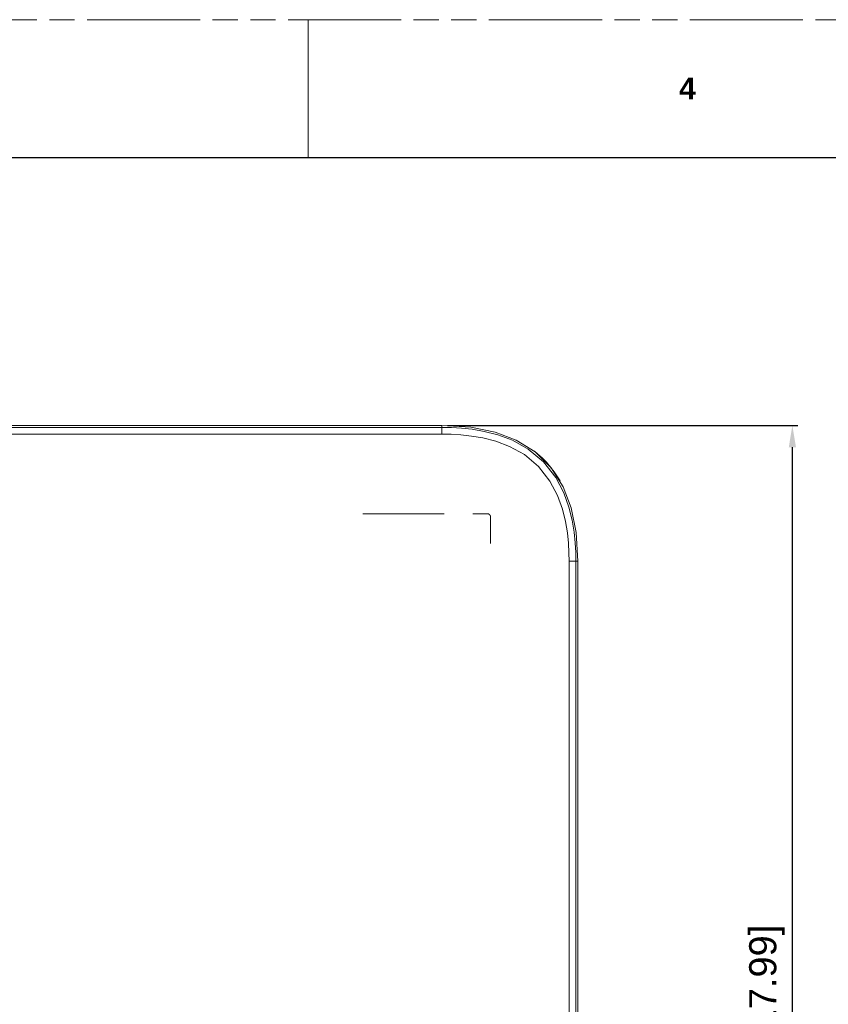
# Model space of a CAD drawing. Header units: millimetres. Extents: x 3925 to 5043, y -86 to 778.
# Tile 56 of 113: x 4431 to 4579, y 596 to 778. Entities that reach past the tile are written whole.
import ezdxf

# ---------------------------------------------------------------- set-up
doc = ezdxf.new("R2010")
doc.units = ezdxf.units.MM
doc.header["$LTSCALE"] = 46.255
doc.header["$PDMODE"] = 3
doc.header["$PDSIZE"] = 1
doc.linetypes.add('PHANTOM', pattern=[0.8, 0.45, -0.05, 0.1, -0.05, 0.1, -0.05])
doc.layers.get('0').update_dxf_attribs({"linetype": 'CONTINUOUS'})
doc.layers.get('Defpoints').update_dxf_attribs({"linetype": 'CONTINUOUS'})
doc.layers.add('H30K-REAR-CODXF_CONTINUOUS_LINE', color=7, linetype='CONTINUOUS')
doc.layers.add('H30K-TOP-COVDXF_CONTINUOUS_LINE', color=7, linetype='CONTINUOUS')
doc.styles.add('SLDTEXTSTYLE0', font='arialbd.ttf', dxfattribs={"height": 5.5})
doc.styles.add('SLDTEXTSTYLE2', font='arial.ttf')
doc.dimstyles.new('SLDDIMSTYLE1', dxfattribs={"dimtxt": 5.650301, "dimasz": 4.572, "dimexe": 0, "dimexo": 0.0625, "dimgap": 1.412575, "dimtad": 0, "dimtih": 1, "dimtoh": 1, "dimlfac": 3.5, "dimrnd": 1e-09, "dimzin": 4, "dimdsep": 46, "dimtxsty": 'SLDTEXTSTYLE0', "dimsah": 1, "dimcen": 0.09, "dimadec": 0, "dimazin": 1, "dimtol": 1, "dimtp": 0.8, "dimtm": 0.8, "dimtfac": 1, "dimtdec": 1, "dimtofl": 0, "dimtmove": 0, "dimatfit": 3, "dimfxl": 1, "dimfrac": 2, "dimtolj": 1, "dimarcsym": 0})

# ---------------------------------------------------------------- blocks, each defined once
blk = doc.blocks.new('*D90')
at = {"color": 0, "linetype": 'Continuous', "lineweight": -2}
for p, q in [((4509.32, 702.85), (4573.84, 702.85)), ((4572.84, 478.35), (4572.84, 698.85)), ((4526.57, 474.35), (4573.84, 474.35))]:
    blk.add_line(p, q, dxfattribs=at)
at = {"color": 0, "linetype": 'Continuous'}
for points in [[(4572.18, 698.85), (4573.51, 698.85), (4572.84, 702.85)], [(4572.18, 478.35), (4573.51, 478.35), (4572.84, 474.35)]]:
    blk.add_solid(points, dxfattribs=at)
at = {"layer": 'Defpoints', "color": 0, "linetype": 'Continuous'}
for p in [(4508.32, 702.85), (4572.84, 702.85), (4525.57, 474.35)]:
    blk.add_point(p, dxfattribs=at)
at = {"color": 0, "linetype": 'Continuous', "lineweight": 0, "insert": (4568.14, 588.6), "char_height": 5, "attachment_point": 5, "rotation": 90, "style": 'SLDTEXTSTYLE2'}
blk.add_mtext('\\A1;457.00 [17.99]', dxfattribs=at)

msp = doc.modelspace()

# ---------------------------------------------------------------- linework, layer by layer
at = {"color": 7, "linetype": 'PHANTOM', "lineweight": 0}
msp.add_line((3924.9114, 777.5606), (5042.5114, 777.5606), dxfattribs=at)
at = {"color": 7, "linetype": 'Continuous', "lineweight": 0}
msp.add_line((4483.7114, 777.5606), (4483.7114, 752.1606), dxfattribs=at)
at = {"color": 7, "linetype": 'Continuous', "lineweight": 30}
msp.add_line((3937.6114, 752.1606), (5029.8114, 752.1606), dxfattribs=at)
at = {"layer": 'H30K-REAR-CODXF_CONTINUOUS_LINE', "color": 7, "linetype": 'Continuous', "lineweight": 0}
for p, q in [((4526.8605, 696.8127), (4525.4257, 698.0395)), ((4530.0652, 692.6469), (4529.2473, 693.9674))]:
    msp.add_line(p, q, dxfattribs=at)
for points in [[(4525.2286, 698.1627), (4525.7862, 697.77), (4527.582, 696.0735)], [(4529.2473, 693.9674), (4528.1922, 695.3747), (4526.8605, 696.8127)], [(4527.582, 696.0735), (4528.9847, 694.345), (4530.0652, 692.6469)]]:
    msp.add_lwpolyline(points, dxfattribs=at)
at = {"layer": 'H30K-TOP-COVDXF_CONTINUOUS_LINE', "color": 7, "linetype": 'Continuous', "lineweight": 0}
for p, q in [((4290.8249, 702.852), (4508.3249, 702.852)), ((4508.3249, 702.4956), (4290.8249, 702.4956)), ((4508.3249, 701.255), (4508.3249, 702.852)), ((4508.3249, 701.255), (4290.8249, 701.255)), ((4493.7431, 686.5957), (4508.7431, 686.5957)), ((4513.9806, 686.5957), (4516.7506, 686.5957)), ((4517.2434, 686.0957), (4517.2434, 681.0957)), ((4531.7279, 529.852), (4531.7279, 677.852)), ((4531.7279, 677.852), (4533.3249, 677.852)), ((4532.9685, 529.852), (4532.9685, 677.852)), ((4533.3249, 677.852), (4533.3249, 529.852))]:
    msp.add_line(p, q, dxfattribs=at)
for points in [[(4533.3249, 677.852), (4533.0091, 683.1769), (4532.11, 687.6751), (4530.6339, 691.5658), (4528.4387, 695.0603), (4525.4946, 697.9964), (4522.0091, 700.1755), (4518.1325, 701.6415), (4513.6461, 702.5367), (4508.3249, 702.852)], [(4532.9685, 677.852), (4532.9413, 679.4783), (4532.8438, 681.2619), (4532.6428, 683.2312), (4532.2873, 685.4101), (4531.6989, 687.8141), (4530.754, 690.4506), (4529.2581, 693.2947), (4527.0131, 696.1461), (4524.186, 698.5109), (4521.2888, 700.1202), (4518.5794, 701.1381), (4516.1155, 701.7671), (4513.8941, 702.1448), (4511.8855, 702.3592), (4510.0458, 702.4651), (4508.3249, 702.4956)], [(4531.7279, 677.852), (4531.7013, 679.4361), (4531.6067, 681.1678), (4531.4124, 683.072), (4531.0705, 685.1677), (4530.5086, 687.4641), (4529.6141, 689.961), (4528.2113, 692.6287), (4526.122, 695.2829), (4523.492, 697.4825), (4520.778, 698.9896), (4518.2151, 699.9521), (4515.8635, 700.5523), (4513.7281, 700.9153), (4511.7866, 701.1224), (4510.0009, 701.2252), (4508.3249, 701.255)], [(4516.7506, 686.5957), (4516.7636, 686.5954), (4516.7767, 686.5946), (4516.7898, 686.5933), (4516.8029, 686.5914), (4516.816, 686.5891), (4516.8291, 686.5863), (4516.8422, 686.5829), (4516.8553, 686.5792), (4516.8683, 686.5749), (4516.8813, 686.5702), (4516.8942, 686.5651), (4516.9071, 686.5596), (4516.9199, 686.5536), (4516.9326, 686.5472), (4516.9452, 686.5405), (4516.9577, 686.5334), (4516.97, 686.5259), (4516.9823, 686.518), (4516.9944, 686.5099), (4517.0063, 686.5013), (4517.0181, 686.4925), (4517.0296, 686.4834), (4517.041, 686.4739), (4517.0523, 686.4642), (4517.0633, 686.4542), (4517.074, 686.4439), (4517.0846, 686.4334), (4517.0949, 686.4227), (4517.1049, 686.4117), (4517.1147, 686.4005), (4517.1243, 686.389), (4517.1335, 686.3774), (4517.1424, 686.3656), (4517.1511, 686.3537), (4517.1594, 686.3415), (4517.1674, 686.3293), (4517.1751, 686.3169), (4517.1824, 686.3043), (4517.1893, 686.2917), (4517.1959, 686.2789), (4517.2021, 686.266), (4517.2079, 686.2531), (4517.2133, 686.2401), (4517.2183, 686.227), (4517.2229, 686.2139), (4517.227, 686.2008), (4517.2307, 686.1876), (4517.2339, 686.1744), (4517.2367, 686.1612), (4517.239, 686.148), (4517.2408, 686.1349), (4517.2421, 686.1218), (4517.2428, 686.1087), (4517.2431, 686.0957)]]:
    msp.add_lwpolyline(points, dxfattribs=at)

# ---------------------------------------------------------------- texts
at = {"color": 7, "linetype": 'Continuous', "lineweight": 0, "insert": (4551.9739, 766.8898), "char_height": 3.9688, "attachment_point": 1, "style": 'SLDTEXTSTYLE0'}
msp.add_mtext('4', dxfattribs=at)

# ---------------------------------------------------------------- dimensions: what is measured, and where the dimension line sits
at = {"color": 2, "linetype": 'Continuous', "lineweight": 0}
dim = msp.add_linear_dim(base=(4572.844, 702.852), p1=(4525.5719, 474.352), p2=(4508.3249, 702.852), angle=90, dimstyle='SLDDIMSTYLE1', override={"dimtxt": 5, "dimasz": 4, "dimexe": 1, "dimexo": 1, "dimgap": 1.5, "dimtad": 1, "dimtih": 0, "dimlfac": 2, "dimtxsty": 'SLDTEXTSTYLE2', "dimdle": 1, "dimtol": 0, "dimtp": 0.5, "dimtm": 0.5}, dxfattribs=at)
dim.commit()
dim.dimension.update_dxf_attribs({"geometry": '*D90', "text_midpoint": (4572.844, 588.602), "dimtype": 160})

doc.saveas('drawing.dxf')
